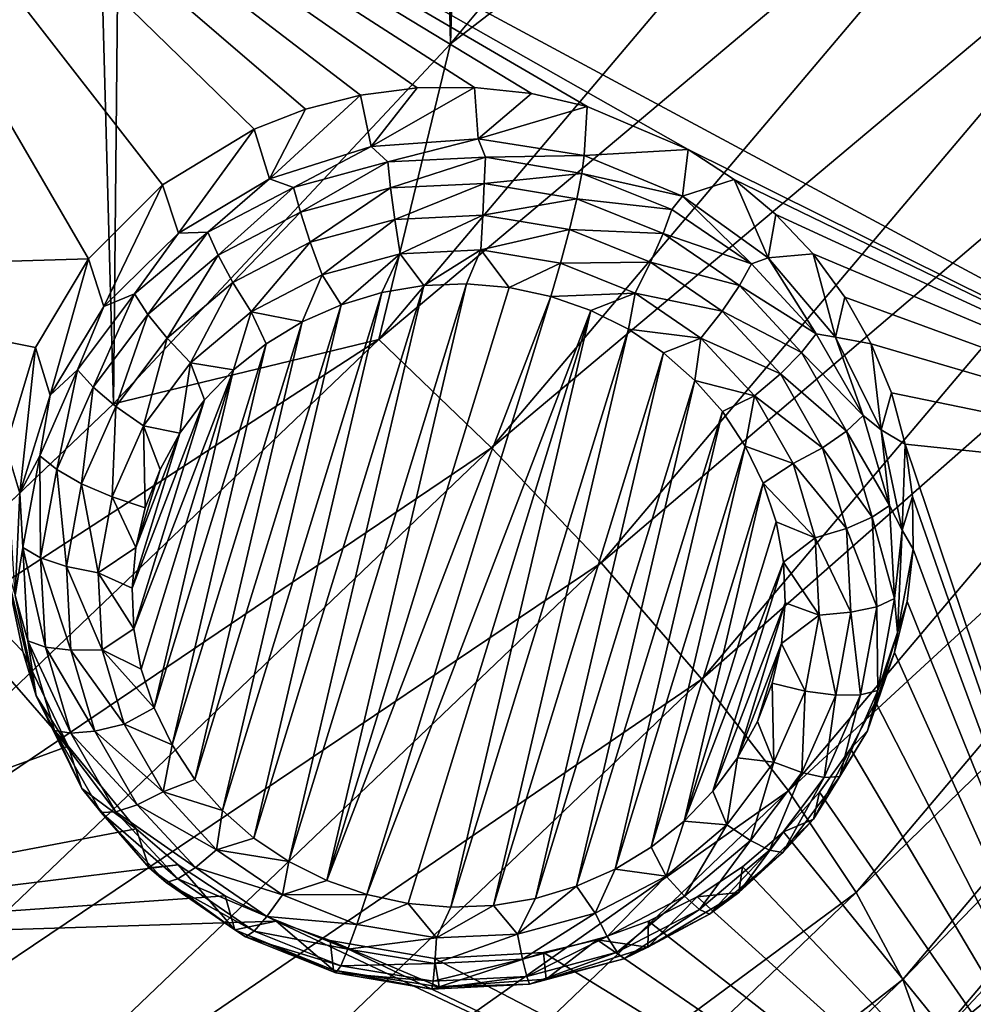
# Model space of a CAD drawing. Header units: metres. Extents: x -24 to 24, y -256 to 25.
# Tile 67 of 256: x 15.82 to 18.23, y -238.1 to -235.61. Entities that reach past the tile are written whole.
import ezdxf

# ---------------------------------------------------------------- set-up
doc = ezdxf.new("R2010")
doc.units = ezdxf.units.M
doc.layers.add('solid_DOMO_KURZ_SW0002', color=7, linetype='CONTINUOUS')

msp = doc.modelspace()

# ---------------------------------------------------------------- linework, layer by layer
at = {"layer": 'solid_DOMO_KURZ_SW0002'}
for points in [[(15.147501, -237.439484, 178.305847), (16.053637, -236.579071, 178.019119), (15.229733, -205.76004, 168.315994)], [(16.053637, -236.579071, 178.019119), (16.337048, -207.78183, 168.934372), (15.229733, -205.76004, 168.315994)], [(16.053637, -236.579071, 178.019119), (16.905228, -235.670044, 177.717178), (16.337048, -207.78183, 168.934372)], [(16.905228, -235.670044, 177.717178), (17.657206, -209.67189, 169.505798), (16.337048, -207.78183, 168.934372)], [(16.905228, -235.670044, 177.717178), (17.699282, -234.715561, 177.40123), (17.657206, -209.67189, 169.505798)], [(15.991036, -236.212753, 134.908157), (14.895958, -236.245026, 134.997742), (15.005379, -234.520035, 134.453857)], [(19.399998, -234.575851, 134.276413), (19.258553, -236.806015, 134.979584), (15.005379, -234.520035, 134.453857)], [(17.505505, -235.936859, 134.745834), (15.005379, -234.520035, 134.453857), (19.258553, -236.806015, 134.979584)], [(16.177513, -236.025681, 134.838852), (15.991036, -236.212753, 134.908157), (15.005379, -234.520035, 134.453857)], [(16.408915, -235.884857, 134.781631), (16.177513, -236.025681, 134.838852), (15.005379, -234.520035, 134.453857)], [(16.539225, -235.834564, 134.758743), (16.408915, -235.884857, 134.781631), (15.005379, -234.520035, 134.453857)], [(16.67746, -235.799469, 134.740417), (16.539225, -235.834564, 134.758743), (15.005379, -234.520035, 134.453857)], [(16.820604, -235.78093, 134.727325), (16.67746, -235.799469, 134.740417), (15.005379, -234.520035, 134.453857)], [(16.965403, -235.779572, 134.719849), (16.820604, -235.78093, 134.727325), (15.005379, -234.520035, 134.453857)], [(17.109484, -235.795425, 134.718124), (16.965403, -235.779572, 134.719849), (15.005379, -234.520035, 134.453857)], [(17.250528, -235.828201, 134.722183), (17.109484, -235.795425, 134.718124), (15.005379, -234.520035, 134.453857)], [(17.505505, -235.936859, 134.745834), (17.250528, -235.828201, 134.722183), (15.005379, -234.520035, 134.453857)], [(16.724209, -236.416275, 177.924393), (18.19964, -234.672256, 177.346359), (16.905228, -235.670044, 177.717178)], [(18.508881, -234.916245, 177.315689), (18.19964, -234.672256, 177.346359), (16.724209, -236.416275, 177.924393)], [(18.19964, -234.672256, 177.346359), (17.699282, -234.715561, 177.40123), (16.905228, -235.670044, 177.717178)], [(17.008389, -236.690002, 177.904022), (18.508881, -234.916245, 177.315689), (16.724209, -236.416275, 177.924393)], [(18.810358, -235.17749, 177.214951), (18.508881, -234.916245, 177.315689), (17.008389, -236.690002, 177.904022)], [(17.285435, -236.980377, 177.8134), (18.810358, -235.17749, 177.214951), (17.008389, -236.690002, 177.904022)], [(19.087759, -235.444321, 177.042145), (18.810358, -235.17749, 177.214951), (17.285435, -236.980377, 177.8134)], [(17.540354, -237.27417, 177.649933), (19.087759, -235.444321, 177.042145), (17.285435, -236.980377, 177.8134)], [(19.325565, -235.703293, 176.802414), (19.087759, -235.444321, 177.042145), (17.540354, -237.27417, 177.649933)], [(16.724209, -236.416275, 177.924393), (16.905228, -235.670044, 177.717178), (16.053637, -236.579071, 178.019119)], [(17.758888, -237.556412, 177.418274), (19.325565, -235.703293, 176.802414), (17.540354, -237.27417, 177.649933)], [(19.511738, -235.941299, 176.507889), (19.325565, -235.703293, 176.802414), (17.758888, -237.556412, 177.418274)], [(16.705082, -235.929306, 134.413605), (16.820604, -235.78093, 134.727325), (16.965403, -235.779572, 134.719849)], [(16.705082, -235.929306, 134.413605), (16.965403, -235.779572, 134.719849), (16.975239, -235.909454, 134.407349)], [(16.975239, -235.909454, 134.407349), (16.965403, -235.779572, 134.719849), (17.109484, -235.795425, 134.718124)], [(16.447758, -236.010239, 134.439133), (16.539225, -235.834564, 134.758743), (16.67746, -235.799469, 134.740417)], [(16.447758, -236.010239, 134.439133), (16.67746, -235.799469, 134.740417), (16.705082, -235.929306, 134.413605)], [(16.705082, -235.929306, 134.413605), (16.67746, -235.799469, 134.740417), (16.820604, -235.78093, 134.727325)], [(16.975239, -235.909454, 134.407349), (17.109484, -235.795425, 134.718124), (17.250528, -235.828201, 134.722183)], [(16.975239, -235.909454, 134.407349), (17.250528, -235.828201, 134.722183), (17.242525, -235.951843, 134.420715)], [(17.242525, -235.951843, 134.420715), (17.250528, -235.828201, 134.722183), (17.505505, -235.936859, 134.745834)], [(16.447758, -236.010239, 134.439133), (16.408915, -235.884857, 134.781631), (16.539225, -235.834564, 134.758743)], [(16.21822, -236.147552, 134.482422), (16.177513, -236.025681, 134.838852), (16.408915, -235.884857, 134.781631)], [(16.21822, -236.147552, 134.482422), (16.408915, -235.884857, 134.781631), (16.447758, -236.010239, 134.439133)], [(16.508875, -236.03215, 134.355621), (16.447758, -236.010239, 134.439133), (16.705082, -235.929306, 134.413605)], [(16.746616, -235.968079, 134.335419), (16.508875, -236.03215, 134.355621), (16.705082, -235.929306, 134.413605)], [(16.746616, -235.968079, 134.335419), (16.705082, -235.929306, 134.413605), (16.975239, -235.909454, 134.407349)], [(16.993347, -235.95607, 134.331619), (16.746616, -235.968079, 134.335419), (16.975239, -235.909454, 134.407349)], [(16.993347, -235.95607, 134.331619), (16.975239, -235.909454, 134.407349), (17.242525, -235.951843, 134.420715)], [(16.993347, -235.95607, 134.331619), (17.242525, -235.951843, 134.420715), (17.236692, -235.996719, 134.344437)], [(17.236692, -235.996719, 134.344437), (17.242525, -235.951843, 134.420715), (17.491409, -236.054001, 134.452927)], [(17.491409, -236.054001, 134.452927), (17.242525, -235.951843, 134.420715), (17.505505, -235.936859, 134.745834)], [(17.491409, -236.054001, 134.452927), (17.505505, -235.936859, 134.745834), (17.621483, -236.012344, 134.765137)], [(17.621483, -236.012344, 134.765137), (17.505505, -235.936859, 134.745834), (19.258553, -236.806015, 134.979584)], [(17.929974, -237.812851, 177.130142), (19.511738, -235.941299, 176.507889), (17.758888, -237.556412, 177.418274)], [(19.639681, -236.14772, 176.175644), (19.511738, -235.941299, 176.507889), (17.929974, -237.812851, 177.130142)], [(16.525909, -236.09494, 134.295212), (16.508875, -236.03215, 134.355621), (16.746616, -235.968079, 134.335419)], [(16.753939, -236.033478, 134.275848), (16.525909, -236.09494, 134.295212), (16.746616, -235.968079, 134.335419)], [(16.753939, -236.033478, 134.275848), (16.746616, -235.968079, 134.335419), (16.993347, -235.95607, 134.331619)], [(16.990589, -236.021957, 134.272217), (16.753939, -236.033478, 134.275848), (16.993347, -235.95607, 134.331619)], [(16.990589, -236.021957, 134.272217), (16.993347, -235.95607, 134.331619), (17.236692, -235.996719, 134.344437)], [(16.990589, -236.021957, 134.272217), (17.236692, -235.996719, 134.344437), (17.223995, -236.060959, 134.2845)], [(17.223995, -236.060959, 134.2845), (17.236692, -235.996719, 134.344437), (17.464453, -236.087997, 134.37323)], [(17.464453, -236.087997, 134.37323), (17.236692, -235.996719, 134.344437), (17.491409, -236.054001, 134.452927)], [(16.029806, -236.333267, 134.540985), (15.991036, -236.212753, 134.908157), (16.177513, -236.025681, 134.838852)], [(16.029806, -236.333267, 134.540985), (16.177513, -236.025681, 134.838852), (16.21822, -236.147552, 134.482422)], [(16.292044, -236.145065, 134.39122), (16.21822, -236.147552, 134.482422), (16.447758, -236.010239, 134.439133)], [(16.508875, -236.03215, 134.355621), (16.292044, -236.145065, 134.39122), (16.447758, -236.010239, 134.439133)], [(16.764578, -236.113129, 134.238098), (16.753939, -236.033478, 134.275848), (16.990589, -236.021957, 134.272217)], [(16.986586, -236.102325, 134.234695), (16.764578, -236.113129, 134.238098), (16.990589, -236.021957, 134.272217)], [(16.986586, -236.102325, 134.234695), (16.990589, -236.021957, 134.272217), (17.223995, -236.060959, 134.2845)], [(17.707426, -236.209991, 134.502106), (17.491409, -236.054001, 134.452927), (17.621483, -236.012344, 134.765137)], [(17.72715, -236.100449, 134.788956), (17.621483, -236.012344, 134.765137), (19.258553, -236.806015, 134.979584)], [(17.707426, -236.209991, 134.502106), (17.621483, -236.012344, 134.765137), (17.72715, -236.100449, 134.788956)], [(16.317936, -236.203247, 134.329361), (16.292044, -236.145065, 134.39122), (16.508875, -236.03215, 134.355621)], [(16.525909, -236.09494, 134.295212), (16.317936, -236.203247, 134.329361), (16.508875, -236.03215, 134.355621)], [(16.550657, -236.170776, 134.256271), (16.525909, -236.09494, 134.295212), (16.753939, -236.033478, 134.275848)], [(16.764578, -236.113129, 134.238098), (16.550657, -236.170776, 134.256271), (16.753939, -236.033478, 134.275848)], [(17.665207, -236.225311, 134.416519), (17.464453, -236.087997, 134.37323), (17.491409, -236.054001, 134.452927)], [(17.665207, -236.225311, 134.416519), (17.491409, -236.054001, 134.452927), (17.707426, -236.209991, 134.502106)], [(16.986586, -236.102325, 134.234695), (17.223995, -236.060959, 134.2845), (17.205549, -236.138901, 134.246231)], [(17.205549, -236.138901, 134.246231), (17.223995, -236.060959, 134.2845), (17.442451, -236.148499, 134.312103)], [(17.442451, -236.148499, 134.312103), (17.223995, -236.060959, 134.2845), (17.464453, -236.087997, 134.37323)], [(16.355553, -236.272385, 134.288315), (16.317936, -236.203247, 134.329361), (16.525909, -236.09494, 134.295212)], [(16.550657, -236.170776, 134.256271), (16.355553, -236.272385, 134.288315), (16.525909, -236.09494, 134.295212)], [(16.986586, -236.102325, 134.234695), (16.777601, -236.200027, 134.225494), (16.764578, -236.113129, 134.238098)], [(16.986586, -236.102325, 134.234695), (16.981684, -236.190094, 134.222351), (16.777601, -236.200027, 134.225494)], [(16.986586, -236.102325, 134.234695), (17.205549, -236.138901, 134.246231), (16.981684, -236.190094, 134.222351)], [(17.442451, -236.148499, 134.312103), (17.464453, -236.087997, 134.37323), (17.665207, -236.225311, 134.416519)], [(17.707426, -236.209991, 134.502106), (17.72715, -236.100449, 134.788956), (17.821018, -236.199875, 134.81691)], [(17.821018, -236.199875, 134.81691), (17.72715, -236.100449, 134.788956), (19.258553, -236.806015, 134.979584)], [(16.764578, -236.113129, 134.238098), (16.580954, -236.253021, 134.242203), (16.550657, -236.170776, 134.256271)], [(16.764578, -236.113129, 134.238098), (16.777601, -236.200027, 134.225494), (16.580954, -236.253021, 134.242203)], [(16.106995, -236.301163, 134.440445), (16.029806, -236.333267, 134.540985), (16.21822, -236.147552, 134.482422)], [(16.292044, -236.145065, 134.39122), (16.106995, -236.301163, 134.440445), (16.21822, -236.147552, 134.482422)], [(16.140446, -236.352966, 134.376572), (16.106995, -236.301163, 134.440445), (16.292044, -236.145065, 134.39122)], [(16.317936, -236.203247, 134.329361), (16.140446, -236.352966, 134.376572), (16.292044, -236.145065, 134.39122)], [(16.981684, -236.190094, 134.222351), (17.205549, -236.138901, 134.246231), (17.182966, -236.223724, 134.232956)], [(17.410488, -236.221024, 134.272125), (17.182966, -236.223724, 134.232956), (17.205549, -236.138901, 134.246231)], [(17.410488, -236.221024, 134.272125), (17.205549, -236.138901, 134.246231), (17.442451, -236.148499, 134.312103)], [(17.410488, -236.221024, 134.272125), (17.442451, -236.148499, 134.312103), (17.635004, -236.280212, 134.353638)], [(17.635004, -236.280212, 134.353638), (17.442451, -236.148499, 134.312103), (17.665207, -236.225311, 134.416519)], [(18.04755, -238.032181, 176.802368), (19.639681, -236.14772, 176.175644), (17.929974, -237.812851, 177.130142)], [(18.04755, -238.032181, 176.802368), (19.708853, -236.315872, 175.824722), (19.639681, -236.14772, 176.175644)], [(16.550657, -236.170776, 134.256271), (16.401602, -236.346436, 134.271652), (16.355553, -236.272385, 134.288315)], [(16.550657, -236.170776, 134.256271), (16.580954, -236.253021, 134.242203), (16.401602, -236.346436, 134.271652)], [(16.189045, -236.412842, 134.332596), (16.140446, -236.352966, 134.376572), (16.317936, -236.203247, 134.329361)], [(16.355553, -236.272385, 134.288315), (16.189045, -236.412842, 134.332596), (16.317936, -236.203247, 134.329361)], [(16.580954, -236.253021, 134.242203), (16.777601, -236.200027, 134.225494), (16.628639, -236.328629, 134.252365)], [(16.777601, -236.200027, 134.225494), (16.731693, -236.297897, 134.242676), (16.628639, -236.328629, 134.252365)], [(16.777601, -236.200027, 134.225494), (16.838057, -236.280258, 134.237122), (16.731693, -236.297897, 134.242676)], [(16.777601, -236.200027, 134.225494), (16.981684, -236.190094, 134.222351), (16.838057, -236.280258, 134.237122)], [(16.981684, -236.190094, 134.222351), (16.945948, -236.276031, 134.235794), (16.838057, -236.280258, 134.237122)], [(16.981684, -236.190094, 134.222351), (17.053474, -236.285263, 134.238693), (16.945948, -236.276031, 134.235794)], [(16.981684, -236.190094, 134.222351), (17.182966, -236.223724, 134.232956), (17.053474, -236.285263, 134.238693)], [(17.878021, -236.410767, 134.565414), (17.707426, -236.209991, 134.502106), (17.821018, -236.199875, 134.81691)], [(17.901718, -236.309235, 134.848526), (17.821018, -236.199875, 134.81691), (19.258553, -236.806015, 134.979584)], [(17.878021, -236.410767, 134.565414), (17.821018, -236.199875, 134.81691), (17.901718, -236.309235, 134.848526)], [(15.991036, -236.212753, 134.908157), (15.856816, -236.436874, 134.985672), (14.895958, -236.245026, 134.997742)], [(15.89347, -236.55658, 134.611389), (15.856816, -236.436874, 134.985672), (15.991036, -236.212753, 134.908157)], [(15.89347, -236.55658, 134.611389), (15.991036, -236.212753, 134.908157), (16.029806, -236.333267, 134.540985)], [(17.053474, -236.285263, 134.238693), (17.182966, -236.223724, 134.232956), (17.158327, -236.307663, 134.245758)], [(17.182966, -236.223724, 134.232956), (17.371357, -236.299225, 134.25676), (17.158327, -236.307663, 134.245758)], [(17.410488, -236.221024, 134.272125), (17.371357, -236.299225, 134.25676), (17.182966, -236.223724, 134.232956)], [(17.591125, -236.344589, 134.311081), (17.371357, -236.299225, 134.25676), (17.410488, -236.221024, 134.272125)], [(17.591125, -236.344589, 134.311081), (17.410488, -236.221024, 134.272125), (17.635004, -236.280212, 134.353638)], [(17.635004, -236.280212, 134.353638), (17.665207, -236.225311, 134.416519), (17.828886, -236.401794, 134.472168)], [(17.828886, -236.401794, 134.472168), (17.665207, -236.225311, 134.416519), (17.707426, -236.209991, 134.502106)], [(17.828886, -236.401794, 134.472168), (17.707426, -236.209991, 134.502106), (17.878021, -236.410767, 134.565414)], [(15.939133, -237.442917, 135.287277), (14.569321, -237.944855, 135.533691), (14.895958, -236.245026, 134.997742)], [(15.824371, -237.204163, 135.221893), (15.939133, -237.442917, 135.287277), (14.895958, -236.245026, 134.997742)], [(15.770954, -236.94751, 135.147293), (15.824371, -237.204163, 135.221893), (14.895958, -236.245026, 134.997742)], [(15.856816, -236.436874, 134.985672), (15.781907, -236.68663, 135.067017), (14.895958, -236.245026, 134.997742)], [(16.401602, -236.346436, 134.271652), (16.580954, -236.253021, 134.242203), (16.530676, -236.371933, 134.266022)], [(16.580954, -236.253021, 134.242203), (16.628639, -236.328629, 134.252365), (16.530676, -236.371933, 134.266022)], [(16.355553, -236.272385, 134.288315), (16.248539, -236.475555, 134.312363), (16.189045, -236.412842, 134.332596)], [(16.355553, -236.272385, 134.288315), (16.401602, -236.346436, 134.271652), (16.248539, -236.475555, 134.312363)], [(16.496807, -237.734848, 134.695755), (16.838057, -236.280258, 134.237122), (16.945948, -236.276031, 134.235794)], [(16.592499, -237.782532, 134.710785), (16.496807, -237.734848, 134.695755), (16.945948, -236.276031, 134.235794)], [(16.592499, -237.782532, 134.710785), (16.945948, -236.276031, 134.235794), (17.053474, -236.285263, 134.238693)], [(16.106995, -236.301163, 134.440445), (15.963008, -236.49263, 134.500809), (16.029806, -236.333267, 134.540985)], [(16.00234, -236.536606, 134.434479), (15.963008, -236.49263, 134.500809), (16.106995, -236.301163, 134.440445)], [(16.140446, -236.352966, 134.376572), (16.00234, -236.536606, 134.434479), (16.106995, -236.301163, 134.440445)], [(16.32896, -237.605988, 134.655121), (16.628639, -236.328629, 134.252365), (16.731693, -236.297897, 134.242676)], [(16.408443, -237.675659, 134.677094), (16.32896, -237.605988, 134.655121), (16.731693, -236.297897, 134.242676)], [(16.408443, -237.675659, 134.677094), (16.731693, -236.297897, 134.242676), (16.838057, -236.280258, 134.237122)], [(16.496807, -237.734848, 134.695755), (16.408443, -237.675659, 134.677094), (16.838057, -236.280258, 134.237122)], [(16.592499, -237.782532, 134.710785), (17.053474, -236.285263, 134.238693), (17.158327, -236.307663, 134.245758)], [(17.371357, -236.299225, 134.25676), (17.259239, -236.34288, 134.256866), (17.158327, -236.307663, 134.245758)], [(17.371357, -236.299225, 134.25676), (17.354933, -236.390564, 134.271896), (17.259239, -236.34288, 134.256866)], [(17.371357, -236.299225, 134.25676), (17.537411, -236.412811, 134.292572), (17.354933, -236.390564, 134.271896)], [(17.591125, -236.344589, 134.311081), (17.537411, -236.412811, 134.292572), (17.371357, -236.299225, 134.25676)], [(17.591125, -236.344589, 134.311081), (17.635004, -236.280212, 134.353638), (17.791998, -236.449493, 134.407013)], [(17.791998, -236.449493, 134.407013), (17.635004, -236.280212, 134.353638), (17.828886, -236.401794, 134.472168)], [(16.592499, -237.782532, 134.710785), (17.158327, -236.307663, 134.245758), (16.693411, -237.817749, 134.721893)], [(16.693411, -237.817749, 134.721893), (17.158327, -236.307663, 134.245758), (17.259239, -236.34288, 134.256866)], [(17.878021, -236.410767, 134.565414), (17.901718, -236.309235, 134.848526), (17.968079, -236.426926, 134.883286)], [(17.968079, -236.426926, 134.883286), (17.901718, -236.309235, 134.848526), (19.258553, -236.806015, 134.979584)], [(18.04755, -238.032181, 176.802368), (18.111115, -238.207626, 176.453964), (19.708853, -236.315872, 175.824722)], [(19.708853, -236.315872, 175.824722), (18.111115, -238.207626, 176.453964), (19.489481, -236.738586, 175.607086)], [(15.963008, -236.49263, 134.500809), (15.89347, -236.55658, 134.611389), (16.029806, -236.333267, 134.540985)], [(16.248539, -236.475555, 134.312363), (16.401602, -236.346436, 134.271652), (16.356619, -236.493073, 134.304214)], [(16.259687, -237.526993, 134.630219), (16.530676, -236.371933, 134.266022), (16.628639, -236.328629, 134.252365)], [(16.32896, -237.605988, 134.655121), (16.259687, -237.526993, 134.630219), (16.628639, -236.328629, 134.252365)], [(16.401602, -236.346436, 134.271652), (16.439476, -236.427063, 134.283401), (16.356619, -236.493073, 134.304214)], [(16.401602, -236.346436, 134.271652), (16.530676, -236.371933, 134.266022), (16.439476, -236.427063, 134.283401)], [(16.693411, -237.817749, 134.721893), (17.259239, -236.34288, 134.256866), (16.798264, -237.840149, 134.728958)], [(16.798264, -237.840149, 134.728958), (17.259239, -236.34288, 134.256866), (16.90579, -237.84938, 134.731873)], [(16.90579, -237.84938, 134.731873), (17.259239, -236.34288, 134.256866), (17.354933, -236.390564, 134.271896)], [(17.738405, -236.503387, 134.361145), (17.537411, -236.412811, 134.292572), (17.591125, -236.344589, 134.311081)], [(17.738405, -236.503387, 134.361145), (17.591125, -236.344589, 134.311081), (17.791998, -236.449493, 134.407013)], [(16.059486, -236.585129, 134.386917), (16.00234, -236.536606, 134.434479), (16.140446, -236.352966, 134.376572)], [(16.189045, -236.412842, 134.332596), (16.059486, -236.585129, 134.386917), (16.140446, -236.352966, 134.376572)], [(16.201822, -237.440048, 134.602798), (16.439476, -236.427063, 134.283401), (16.530676, -236.371933, 134.266022)], [(16.259687, -237.526993, 134.630219), (16.201822, -237.440048, 134.602798), (16.530676, -236.371933, 134.266022)], [(16.90579, -237.84938, 134.731873), (17.354933, -236.390564, 134.271896), (17.013683, -237.845154, 134.73053)], [(17.013683, -237.845154, 134.73053), (17.354933, -236.390564, 134.271896), (17.443295, -236.449753, 134.290558)], [(17.537411, -236.412811, 134.292572), (17.443295, -236.449753, 134.290558), (17.354933, -236.390564, 134.271896)], [(17.791998, -236.449493, 134.407013), (17.828886, -236.401794, 134.472168), (17.947285, -236.608597, 134.537369)], [(17.947285, -236.608597, 134.537369), (17.828886, -236.401794, 134.472168), (17.878021, -236.410767, 134.565414)], [(15.063476, -238.002655, 178.453384), (16.724209, -236.416275, 177.924393), (15.147501, -237.439484, 178.305847)], [(17.008389, -236.690002, 177.904022), (16.724209, -236.416275, 177.924393), (15.063476, -238.002655, 178.453384)], [(16.724209, -236.416275, 177.924393), (16.053637, -236.579071, 178.019119), (15.147501, -237.439484, 178.305847)], [(16.189045, -236.412842, 134.332596), (16.12944, -236.633911, 134.362289), (16.059486, -236.585129, 134.386917)], [(16.189045, -236.412842, 134.332596), (16.248539, -236.475555, 134.312363), (16.12944, -236.633911, 134.362289)], [(16.156355, -237.346649, 134.573349), (16.356619, -236.493073, 134.304214), (16.439476, -236.427063, 134.283401)], [(16.201822, -237.440048, 134.602798), (16.156355, -237.346649, 134.573349), (16.439476, -236.427063, 134.283401)], [(17.537411, -236.412811, 134.292572), (17.522778, -236.519424, 134.312531), (17.443295, -236.449753, 134.290558)], [(17.537411, -236.412811, 134.292572), (17.672798, -236.558777, 134.338608), (17.522778, -236.519424, 134.312531)], [(17.738405, -236.503387, 134.361145), (17.672798, -236.558777, 134.338608), (17.537411, -236.412811, 134.292572)], [(17.993282, -236.644638, 134.639145), (17.878021, -236.410767, 134.565414), (17.968079, -236.426926, 134.883286)], [(17.947285, -236.608597, 134.537369), (17.878021, -236.410767, 134.565414), (17.993282, -236.644638, 134.639145)], [(18.019123, -236.551224, 134.920609), (17.968079, -236.426926, 134.883286), (19.258553, -236.806015, 134.979584)], [(17.993282, -236.644638, 134.639145), (17.968079, -236.426926, 134.883286), (18.019123, -236.551224, 134.920609)], [(15.817133, -236.804535, 134.689575), (15.781907, -236.68663, 135.067017), (15.856816, -236.436874, 134.985672)], [(15.817133, -236.804535, 134.689575), (15.856816, -236.436874, 134.985672), (15.89347, -236.55658, 134.611389)], [(17.013683, -237.845154, 134.73053), (17.443295, -236.449753, 134.290558), (17.120045, -237.827515, 134.724976)], [(17.120045, -237.827515, 134.724976), (17.443295, -236.449753, 134.290558), (17.522778, -236.519424, 134.312531)], [(17.738405, -236.503387, 134.361145), (17.791998, -236.449493, 134.407013), (17.905561, -236.647842, 134.469543)], [(17.905561, -236.647842, 134.469543), (17.791998, -236.449493, 134.407013), (17.947285, -236.608597, 134.537369)], [(16.12944, -236.633911, 134.362289), (16.248539, -236.475555, 134.312363), (16.221376, -236.653076, 134.354675)], [(16.248539, -236.475555, 134.312363), (16.283497, -236.568848, 134.32811), (16.221376, -236.653076, 134.354675)], [(16.248539, -236.475555, 134.312363), (16.356619, -236.493073, 134.304214), (16.283497, -236.568848, 134.32811)], [(15.963008, -236.49263, 134.500809), (15.867303, -236.709854, 134.56929), (15.89347, -236.55658, 134.611389)], [(15.910545, -236.744965, 134.500168), (15.867303, -236.709854, 134.56929), (15.963008, -236.49263, 134.500809)], [(16.00234, -236.536606, 134.434479), (15.910545, -236.744965, 134.500168), (15.963008, -236.49263, 134.500809)], [(16.105511, -237.146942, 134.510391), (16.283497, -236.568848, 134.32811), (16.356619, -236.493073, 134.304214)], [(16.124069, -237.248398, 134.542374), (16.105511, -237.146942, 134.510391), (16.356619, -236.493073, 134.304214)], [(16.156355, -237.346649, 134.573349), (16.124069, -237.248398, 134.542374), (16.356619, -236.493073, 134.304214)], [(17.120045, -237.827515, 134.724976), (17.522778, -236.519424, 134.312531), (17.223099, -237.796783, 134.715286)], [(17.223099, -237.796783, 134.715286), (17.522778, -236.519424, 134.312531), (17.592051, -236.598419, 134.337433)], [(17.672798, -236.558777, 134.338608), (17.592051, -236.598419, 134.337433), (17.522778, -236.519424, 134.312531)], [(17.84494, -236.689468, 134.419815), (17.672798, -236.558777, 134.338608), (17.738405, -236.503387, 134.361145)], [(17.84494, -236.689468, 134.419815), (17.738405, -236.503387, 134.361145), (17.905561, -236.647842, 134.469543)], [(15.973371, -236.780579, 134.448547), (15.910545, -236.744965, 134.500168), (16.00234, -236.536606, 134.434479)], [(16.059486, -236.585129, 134.386917), (15.973371, -236.780579, 134.448547), (16.00234, -236.536606, 134.434479)], [(17.993282, -236.644638, 134.639145), (18.019123, -236.551224, 134.920609), (18.054115, -236.680328, 134.95993)], [(18.054115, -236.680328, 134.95993), (18.019123, -236.551224, 134.920609), (19.258553, -236.806015, 134.979584)], [(15.867303, -236.709854, 134.56929), (15.817133, -236.804535, 134.689575), (15.89347, -236.55658, 134.611389)], [(16.101002, -237.044052, 134.477951), (16.221376, -236.653076, 134.354675), (16.283497, -236.568848, 134.32811)], [(16.105511, -237.146942, 134.510391), (16.101002, -237.044052, 134.477951), (16.283497, -236.568848, 134.32811)], [(17.672798, -236.558777, 134.338608), (17.649916, -236.685364, 134.364853), (17.592051, -236.598419, 134.337433)], [(17.672798, -236.558777, 134.338608), (17.770733, -236.729828, 134.392532), (17.649916, -236.685364, 134.364853)], [(17.84494, -236.689468, 134.419815), (17.770733, -236.729828, 134.392532), (17.672798, -236.558777, 134.338608)], [(16.059486, -236.585129, 134.386917), (16.050278, -236.813583, 134.418945), (15.973371, -236.780579, 134.448547)], [(16.059486, -236.585129, 134.386917), (16.12944, -236.633911, 134.362289), (16.050278, -236.813583, 134.418945)], [(17.223099, -237.796783, 134.715286), (17.592051, -236.598419, 134.337433), (17.321062, -237.753479, 134.70163)], [(17.321062, -237.753479, 134.70163), (17.592051, -236.598419, 134.337433), (17.649916, -236.685364, 134.364853)], [(17.905561, -236.647842, 134.469543), (17.947285, -236.608597, 134.537369), (18.014465, -236.835327, 134.608856)], [(18.014465, -236.835327, 134.608856), (17.947285, -236.608597, 134.537369), (17.993282, -236.644638, 134.639145)], [(16.050278, -236.813583, 134.418945), (16.12944, -236.633911, 134.362289), (16.134192, -236.841003, 134.413925)], [(16.12944, -236.633911, 134.362289), (16.221376, -236.653076, 134.354675), (16.171328, -236.744308, 134.383438)], [(16.12944, -236.633911, 134.362289), (16.171328, -236.744308, 134.383438), (16.134192, -236.841003, 134.413925)], [(17.84494, -236.689468, 134.419815), (17.905561, -236.647842, 134.469543), (17.969997, -236.865311, 134.538116)], [(17.969997, -236.865311, 134.538116), (17.905561, -236.647842, 134.469543), (18.014465, -236.835327, 134.608856)], [(18.046507, -236.89801, 134.71904), (17.993282, -236.644638, 134.639145), (18.054115, -236.680328, 134.95993)], [(18.014465, -236.835327, 134.608856), (17.993282, -236.644638, 134.639145), (18.046507, -236.89801, 134.71904)], [(16.101002, -237.044052, 134.477951), (16.110615, -236.941498, 134.445618), (16.221376, -236.653076, 134.354675)], [(16.110615, -236.941498, 134.445618), (16.171328, -236.744308, 134.383438), (16.221376, -236.653076, 134.354675)], [(15.319446, -238.303421, 178.44252), (17.008389, -236.690002, 177.904022), (15.063476, -238.002655, 178.453384)], [(17.285435, -236.980377, 177.8134), (17.008389, -236.690002, 177.904022), (15.319446, -238.303421, 178.44252)], [(15.805231, -237.062698, 134.770966), (15.781907, -236.68663, 135.067017), (15.817133, -236.804535, 134.689575)], [(17.321062, -237.753479, 134.70163), (17.649916, -236.685364, 134.364853), (17.412262, -237.698349, 134.68425)], [(17.412262, -237.698349, 134.68425), (17.649916, -236.685364, 134.364853), (17.695383, -236.778763, 134.394302)], [(17.770733, -236.729828, 134.392532), (17.695383, -236.778763, 134.394302), (17.649916, -236.685364, 134.364853)], [(17.90539, -236.893478, 134.484146), (17.770733, -236.729828, 134.392532), (17.84494, -236.689468, 134.419815)], [(17.90539, -236.893478, 134.484146), (17.84494, -236.689468, 134.419815), (17.969997, -236.865311, 134.538116)], [(18.046507, -236.89801, 134.71904), (18.054115, -236.680328, 134.95993), (18.072552, -236.812393, 135.00061)], [(18.054115, -236.680328, 134.95993), (19.258553, -236.806015, 134.979584), (18.836275, -239.003677, 135.672501)], [(18.072552, -236.812393, 135.00061), (18.054115, -236.680328, 134.95993), (18.836275, -239.003677, 135.672501)], [(15.867303, -236.709854, 134.56929), (15.824679, -236.94194, 134.642471), (15.817133, -236.804535, 134.689575)], [(15.869662, -236.96756, 134.570358), (15.824679, -236.94194, 134.642471), (15.867303, -236.709854, 134.56929)], [(15.910545, -236.744965, 134.500168), (15.869662, -236.96756, 134.570358), (15.867303, -236.709854, 134.56929)], [(15.935017, -236.98941, 134.514389), (15.869662, -236.96756, 134.570358), (15.910545, -236.744965, 134.500168)], [(15.973371, -236.780579, 134.448547), (15.935017, -236.98941, 134.514389), (15.910545, -236.744965, 134.500168)], [(16.110615, -236.941498, 134.445618), (16.134192, -236.841003, 134.413925), (16.171328, -236.744308, 134.383438)], [(17.770733, -236.729828, 134.392532), (17.8263, -236.917374, 134.451675), (17.695383, -236.778763, 134.394302)], [(17.90539, -236.893478, 134.484146), (17.8263, -236.917374, 134.451675), (17.770733, -236.729828, 134.392532)], [(18.111115, -238.207626, 176.453964), (18.613226, -237.792648, 175.954407), (19.489481, -236.738586, 175.607086)], [(15.973371, -236.780579, 134.448547), (16.01502, -237.005554, 134.479477), (15.935017, -236.98941, 134.514389)], [(15.973371, -236.780579, 134.448547), (16.050278, -236.813583, 134.418945), (16.01502, -237.005554, 134.479477)], [(17.412262, -237.698349, 134.68425), (17.695383, -236.778763, 134.394302), (17.495121, -237.632339, 134.663437)], [(17.495121, -237.632339, 134.663437), (17.695383, -236.778763, 134.394302), (17.727669, -236.877014, 134.425278)], [(17.8263, -236.917374, 134.451675), (17.727669, -236.877014, 134.425278), (17.695383, -236.778763, 134.394302)], [(15.824679, -236.94194, 134.642471), (15.805231, -237.062698, 134.770966), (15.817133, -236.804535, 134.689575)], [(16.01502, -237.005554, 134.479477), (16.050278, -236.813583, 134.418945), (16.110615, -236.941498, 134.445618)], [(16.050278, -236.813583, 134.418945), (16.134192, -236.841003, 134.413925), (16.110615, -236.941498, 134.445618)], [(18.046507, -236.89801, 134.71904), (18.072552, -236.812393, 135.00061), (18.074163, -236.94548, 135.042053)], [(18.074163, -236.94548, 135.042053), (18.072552, -236.812393, 135.00061), (18.836275, -239.003677, 135.672501)], [(17.969997, -236.865311, 134.538116), (18.014465, -236.835327, 134.608856), (18.02706, -237.070648, 134.683044)], [(18.02706, -237.070648, 134.683044), (18.014465, -236.835327, 134.608856), (18.046507, -236.89801, 134.71904)], [(17.90539, -236.893478, 134.484146), (17.969997, -236.865311, 134.538116), (17.982077, -237.091019, 134.609283)], [(17.982077, -237.091019, 134.609283), (17.969997, -236.865311, 134.538116), (18.02706, -237.070648, 134.683044)], [(17.495121, -237.632339, 134.663437), (17.727669, -236.877014, 134.425278), (17.746229, -236.97847, 134.45726)], [(17.8263, -236.917374, 134.451675), (17.746229, -236.97847, 134.45726), (17.727669, -236.877014, 134.425278)], [(17.916721, -237.105225, 134.550903), (17.8263, -236.917374, 134.451675), (17.90539, -236.893478, 134.484146)], [(17.916721, -237.105225, 134.550903), (17.90539, -236.893478, 134.484146), (17.982077, -237.091019, 134.609283)], [(18.02706, -237.070648, 134.683044), (18.046507, -236.89801, 134.71904), (18.034605, -237.156174, 134.800446)], [(18.034605, -237.156174, 134.800446), (18.046507, -236.89801, 134.71904), (18.074163, -236.94548, 135.042053)], [(17.8263, -236.917374, 134.451675), (17.836718, -237.112015, 134.513031), (17.746229, -236.97847, 134.45726)], [(17.916721, -237.105225, 134.550903), (17.836718, -237.112015, 134.513031), (17.8263, -236.917374, 134.451675)], [(15.858458, -237.316086, 134.850861), (15.824371, -237.204163, 135.221893), (15.770954, -236.94751, 135.147293)], [(15.858458, -237.316086, 134.850861), (15.770954, -236.94751, 135.147293), (15.805231, -237.062698, 134.770966)], [(15.824679, -236.94194, 134.642471), (15.837274, -237.177246, 134.71666), (15.805231, -237.062698, 134.770966)], [(15.881742, -237.193253, 134.641525), (15.837274, -237.177246, 134.71666), (15.824679, -236.94194, 134.642471)], [(15.869662, -236.96756, 134.570358), (15.881742, -237.193253, 134.641525), (15.824679, -236.94194, 134.642471)], [(16.01502, -237.005554, 134.479477), (16.110615, -236.941498, 134.445618), (16.101002, -237.044052, 134.477951)], [(18.034605, -237.156174, 134.800446), (18.074163, -236.94548, 135.042053), (18.058929, -237.077667, 135.083603)], [(18.058929, -237.077667, 135.083603), (18.074163, -236.94548, 135.042053), (18.836275, -239.003677, 135.672501)], [(15.946349, -237.201141, 134.581146), (15.881742, -237.193253, 134.641525), (15.869662, -236.96756, 134.570358)], [(15.935017, -236.98941, 134.514389), (15.946349, -237.201141, 134.581146), (15.869662, -236.96756, 134.570358)], [(15.56899, -238.62027, 178.361191), (17.285435, -236.980377, 177.8134), (15.319446, -238.303421, 178.44252)], [(17.540354, -237.27417, 177.649933), (17.285435, -236.980377, 177.8134), (15.56899, -238.62027, 178.361191)], [(15.935017, -236.98941, 134.514389), (16.01502, -237.005554, 134.479477), (16.025438, -237.200195, 134.540833)], [(15.935017, -236.98941, 134.514389), (16.025438, -237.200195, 134.540833), (15.946349, -237.201141, 134.581146)], [(17.495121, -237.632339, 134.663437), (17.746229, -236.97847, 134.45726), (17.568243, -237.556564, 134.639542)], [(17.568243, -237.556564, 134.639542), (17.746229, -236.97847, 134.45726), (17.750738, -237.08136, 134.4897)], [(17.836718, -237.112015, 134.513031), (17.750738, -237.08136, 134.4897), (17.746229, -236.97847, 134.45726)], [(16.01502, -237.005554, 134.479477), (16.101002, -237.044052, 134.477951), (16.105511, -237.146942, 134.510391)], [(16.025438, -237.200195, 134.540833), (16.01502, -237.005554, 134.479477), (16.105511, -237.146942, 134.510391)], [(15.837274, -237.177246, 134.71666), (15.858458, -237.316086, 134.850861), (15.805231, -237.062698, 134.770966)], [(17.982077, -237.091019, 134.609283), (18.02706, -237.070648, 134.683044), (17.984436, -237.302719, 134.756226)], [(17.984436, -237.302719, 134.756226), (18.02706, -237.070648, 134.683044), (18.034605, -237.156174, 134.800446)], [(17.568243, -237.556564, 134.639542), (17.750738, -237.08136, 134.4897), (17.630362, -237.472336, 134.612976)], [(17.630362, -237.472336, 134.612976), (17.750738, -237.08136, 134.4897), (17.741123, -237.183914, 134.522049)], [(17.836718, -237.112015, 134.513031), (17.741123, -237.183914, 134.522049), (17.750738, -237.08136, 134.4897)], [(17.916721, -237.105225, 134.550903), (17.982077, -237.091019, 134.609283), (17.941195, -237.313614, 134.679459)], [(17.941195, -237.313614, 134.679459), (17.982077, -237.091019, 134.609283), (17.984436, -237.302719, 134.756226)], [(18.027073, -237.206985, 135.12468), (18.058929, -237.077667, 135.083603), (18.836275, -239.003677, 135.672501)], [(18.034605, -237.156174, 134.800446), (18.058929, -237.077667, 135.083603), (18.027073, -237.206985, 135.12468)], [(17.836718, -237.112015, 134.513031), (17.80146, -237.303986, 134.573563), (17.741123, -237.183914, 134.522049)], [(17.878368, -237.314041, 134.616745), (17.80146, -237.303986, 134.573563), (17.836718, -237.112015, 134.513031)], [(17.878368, -237.314041, 134.616745), (17.836718, -237.112015, 134.513031), (17.916721, -237.105225, 134.550903)], [(17.878368, -237.314041, 134.616745), (17.916721, -237.105225, 134.550903), (17.941195, -237.313614, 134.679459)], [(16.025438, -237.200195, 134.540833), (16.105511, -237.146942, 134.510391), (16.124069, -237.248398, 134.542374)], [(17.958269, -237.404129, 134.878616), (18.034605, -237.156174, 134.800446), (18.027073, -237.206985, 135.12468)], [(17.984436, -237.302719, 134.756226), (18.034605, -237.156174, 134.800446), (17.958269, -237.404129, 134.878616)], [(15.837274, -237.177246, 134.71666), (15.904454, -237.403976, 134.788147), (15.858458, -237.316086, 134.850861)], [(15.946178, -237.410736, 134.710083), (15.904454, -237.403976, 134.788147), (15.837274, -237.177246, 134.71666)], [(15.881742, -237.193253, 134.641525), (15.946178, -237.410736, 134.710083), (15.837274, -237.177246, 134.71666)], [(16.006798, -237.405151, 134.645477), (15.946178, -237.410736, 134.710083), (15.881742, -237.193253, 134.641525)], [(15.946349, -237.201141, 134.581146), (16.006798, -237.405151, 134.645477), (15.881742, -237.193253, 134.641525)], [(17.630362, -237.472336, 134.612976), (17.741123, -237.183914, 134.522049), (17.680412, -237.381104, 134.584213)], [(17.680412, -237.381104, 134.584213), (17.741123, -237.183914, 134.522049), (17.717546, -237.284409, 134.553726)], [(17.80146, -237.303986, 134.573563), (17.717546, -237.284409, 134.553726), (17.741123, -237.183914, 134.522049)], [(15.858458, -237.316086, 134.850861), (15.939133, -237.442917, 135.287277), (15.824371, -237.204163, 135.221893)], [(15.946349, -237.201141, 134.581146), (16.025438, -237.200195, 134.540833), (16.081007, -237.387741, 134.599976)], [(15.946349, -237.201141, 134.581146), (16.081007, -237.387741, 134.599976), (16.006798, -237.405151, 134.645477)], [(16.025438, -237.200195, 134.540833), (16.124069, -237.248398, 134.542374), (16.156355, -237.346649, 134.573349)], [(16.081007, -237.387741, 134.599976), (16.025438, -237.200195, 134.540833), (16.156355, -237.346649, 134.573349)], [(17.958269, -237.404129, 134.878616), (18.027073, -237.206985, 135.12468), (17.979061, -237.331589, 135.164688)], [(17.979061, -237.331589, 135.164688), (18.027073, -237.206985, 135.12468), (18.836275, -239.003677, 135.672501)], [(15.798605, -238.938568, 178.206329), (17.540354, -237.27417, 177.649933), (15.56899, -238.62027, 178.361191)], [(17.758888, -237.556412, 177.418274), (17.540354, -237.27417, 177.649933), (15.798605, -238.938568, 178.206329)], [(17.7223, -237.483658, 134.630219), (17.680412, -237.381104, 134.584213), (17.717546, -237.284409, 134.553726)], [(17.80146, -237.303986, 134.573563), (17.7223, -237.483658, 134.630219), (17.717546, -237.284409, 134.553726)], [(15.973717, -237.549957, 134.924591), (15.939133, -237.442917, 135.287277), (15.858458, -237.316086, 134.850861)], [(15.904454, -237.403976, 134.788147), (15.973717, -237.549957, 134.924591), (15.858458, -237.316086, 134.850861)], [(17.792253, -237.509506, 134.678375), (17.7223, -237.483658, 134.630219), (17.80146, -237.303986, 134.573563)], [(17.792253, -237.509506, 134.678375), (17.80146, -237.303986, 134.573563), (17.878368, -237.314041, 134.616745)], [(17.792253, -237.509506, 134.678375), (17.878368, -237.314041, 134.616745), (17.849398, -237.521957, 134.745163)], [(17.849398, -237.521957, 134.745163), (17.941195, -237.313614, 134.679459), (17.888731, -237.519943, 134.824722)], [(17.878368, -237.314041, 134.616745), (17.941195, -237.313614, 134.679459), (17.849398, -237.521957, 134.745163)], [(17.888731, -237.519943, 134.824722), (17.984436, -237.302719, 134.756226), (17.958269, -237.404129, 134.878616)], [(17.941195, -237.313614, 134.679459), (17.984436, -237.302719, 134.756226), (17.888731, -237.519943, 134.824722)], [(16.081007, -237.387741, 134.599976), (16.156355, -237.346649, 134.573349), (16.201822, -237.440048, 134.602798)], [(17.915585, -237.449646, 135.203064), (17.979061, -237.331589, 135.164688), (18.836275, -239.003677, 135.672501)], [(17.958269, -237.404129, 134.878616), (17.979061, -237.331589, 135.164688), (17.915585, -237.449646, 135.203064)], [(16.006798, -237.405151, 134.645477), (16.081007, -237.387741, 134.599976), (16.17894, -237.558792, 134.6539)], [(16.17894, -237.558792, 134.6539), (16.081007, -237.387741, 134.599976), (16.201822, -237.440048, 134.602798)], [(17.7223, -237.483658, 134.630219), (17.630362, -237.472336, 134.612976), (17.680412, -237.381104, 134.584213)], [(15.904454, -237.403976, 134.788147), (16.022854, -237.610779, 134.853363), (15.973717, -237.549957, 134.924591)], [(16.05974, -237.609085, 134.772629), (16.022854, -237.610779, 134.853363), (15.904454, -237.403976, 134.788147)], [(15.946178, -237.410736, 134.710083), (16.05974, -237.609085, 134.772629), (15.904454, -237.403976, 134.788147)], [(16.006798, -237.405151, 134.645477), (16.113335, -237.591232, 134.704147), (15.946178, -237.410736, 134.710083)], [(16.113335, -237.591232, 134.704147), (16.05974, -237.609085, 134.772629), (15.946178, -237.410736, 134.710083)], [(16.006798, -237.405151, 134.645477), (16.17894, -237.558792, 134.6539), (16.113335, -237.591232, 134.704147)], [(17.821932, -237.627441, 134.949036), (17.958269, -237.404129, 134.878616), (17.915585, -237.449646, 135.203064)], [(17.888731, -237.519943, 134.824722), (17.958269, -237.404129, 134.878616), (17.821932, -237.627441, 134.949036)], [(15.939133, -237.442917, 135.287277), (16.111023, -237.652267, 135.340744), (14.569321, -237.944855, 135.533691)], [(15.973717, -237.549957, 134.924591), (16.111023, -237.652267, 135.340744), (15.939133, -237.442917, 135.287277)], [(16.17894, -237.558792, 134.6539), (16.201822, -237.440048, 134.602798), (16.259687, -237.526993, 134.630219)], [(17.821932, -237.627441, 134.949036), (17.915585, -237.449646, 135.203064), (17.837566, -237.559402, 135.239273)], [(17.837566, -237.559402, 135.239273), (17.915585, -237.449646, 135.203064), (18.836275, -239.003677, 135.672501)], [(17.603201, -237.642029, 134.680145), (17.568243, -237.556564, 134.639542), (17.630362, -237.472336, 134.612976)], [(17.7223, -237.483658, 134.630219), (17.603201, -237.642029, 134.680145), (17.630362, -237.472336, 134.612976)], [(17.662693, -237.681778, 134.732697), (17.603201, -237.642029, 134.680145), (17.7223, -237.483658, 134.630219)], [(17.662693, -237.681778, 134.732697), (17.7223, -237.483658, 134.630219), (17.792253, -237.509506, 134.678375)], [(17.662693, -237.681778, 134.732697), (17.792253, -237.509506, 134.678375), (17.711292, -237.705597, 134.803055)], [(17.792253, -237.509506, 134.678375), (17.849398, -237.521957, 134.745163), (17.711292, -237.705597, 134.803055)], [(17.744743, -237.711411, 134.885086), (17.888731, -237.519943, 134.824722), (17.821932, -237.627441, 134.949036)], [(17.849398, -237.521957, 134.745163), (17.888731, -237.519943, 134.824722), (17.744743, -237.711411, 134.885086)], [(16.17894, -237.558792, 134.6539), (16.259687, -237.526993, 134.630219), (16.32896, -237.605988, 134.655121)], [(17.711292, -237.705597, 134.803055), (17.849398, -237.521957, 134.745163), (17.744743, -237.711411, 134.885086)], [(15.995446, -239.241974, 177.982086), (17.758888, -237.556412, 177.418274), (15.798605, -238.938568, 178.206329)], [(16.144312, -237.750717, 134.9879), (16.111023, -237.652267, 135.340744), (15.973717, -237.549957, 134.924591)], [(16.022854, -237.610779, 134.853363), (16.144312, -237.750717, 134.9879), (15.973717, -237.549957, 134.924591)], [(17.929974, -237.812851, 177.130142), (17.758888, -237.556412, 177.418274), (15.995446, -239.241974, 177.982086)], [(16.113335, -237.591232, 134.704147), (16.17894, -237.558792, 134.6539), (16.314327, -237.704773, 134.699936)], [(16.314327, -237.704773, 134.699936), (16.17894, -237.558792, 134.6539), (16.32896, -237.605988, 134.655121)], [(17.603201, -237.642029, 134.680145), (17.495121, -237.632339, 134.663437), (17.568243, -237.556564, 134.639542)], [(17.746151, -237.659256, 135.272827), (17.837566, -237.559402, 135.239273), (18.836275, -239.003677, 135.672501)], [(17.821932, -237.627441, 134.949036), (17.837566, -237.559402, 135.239273), (17.746151, -237.659256, 135.272827)], [(16.113335, -237.591232, 134.704147), (16.260614, -237.750031, 134.754211), (16.05974, -237.609085, 134.772629)], [(16.113335, -237.591232, 134.704147), (16.314327, -237.704773, 134.699936), (16.260614, -237.750031, 134.754211)], [(16.05974, -237.609085, 134.772629), (16.216734, -237.778366, 134.826004), (16.022854, -237.610779, 134.853363)], [(16.022854, -237.610779, 134.853363), (16.186533, -237.787262, 134.908997), (16.144312, -237.750717, 134.9879)], [(16.216734, -237.778366, 134.826004), (16.186533, -237.787262, 134.908997), (16.022854, -237.610779, 134.853363)], [(16.260614, -237.750031, 134.754211), (16.216734, -237.778366, 134.826004), (16.05974, -237.609085, 134.772629)], [(16.314327, -237.704773, 134.699936), (16.32896, -237.605988, 134.655121), (16.408443, -237.675659, 134.677094)], [(17.450138, -237.771149, 134.720856), (17.412262, -237.698349, 134.68425), (17.495121, -237.632339, 134.663437)], [(17.603201, -237.642029, 134.680145), (17.450138, -237.771149, 134.720856), (17.495121, -237.632339, 134.663437)], [(17.496185, -237.822235, 134.776978), (17.450138, -237.771149, 134.720856), (17.603201, -237.642029, 134.680145)], [(17.496185, -237.822235, 134.776978), (17.603201, -237.642029, 134.680145), (17.662693, -237.681778, 134.732697)], [(17.63352, -237.813156, 135.007584), (17.821932, -237.627441, 134.949036), (17.746151, -237.659256, 135.272827)], [(17.744743, -237.711411, 134.885086), (17.821932, -237.627441, 134.949036), (17.63352, -237.813156, 135.007584)], [(16.111023, -237.652267, 135.340744), (16.217098, -237.742508, 135.362244), (14.569321, -237.944855, 135.533691)], [(16.144312, -237.750717, 134.9879), (16.217098, -237.742508, 135.362244), (16.111023, -237.652267, 135.340744)], [(17.63352, -237.813156, 135.007584), (17.746151, -237.659256, 135.272827), (17.642672, -237.747711, 135.303299)], [(17.642672, -237.747711, 135.303299), (17.746151, -237.659256, 135.272827), (18.836275, -239.003677, 135.672501)], [(16.314327, -237.704773, 134.699936), (16.408443, -237.675659, 134.677094), (16.496807, -237.734848, 134.695755)], [(17.496185, -237.822235, 134.776978), (17.662693, -237.681778, 134.732697), (17.533804, -237.855331, 134.850266)], [(17.662693, -237.681778, 134.732697), (17.711292, -237.705597, 134.803055), (17.533804, -237.855331, 134.850266)], [(16.260614, -237.750031, 134.754211), (16.314327, -237.704773, 134.699936), (16.480381, -237.818359, 134.735748)], [(16.480381, -237.818359, 134.735748), (16.314327, -237.704773, 134.699936), (16.496807, -237.734848, 134.695755)], [(17.450138, -237.771149, 134.720856), (17.321062, -237.753479, 134.70163), (17.412262, -237.698349, 134.68425)], [(17.533804, -237.855331, 134.850266), (17.711292, -237.705597, 134.803055), (17.559694, -237.867508, 134.934311)], [(17.711292, -237.705597, 134.803055), (17.744743, -237.711411, 134.885086), (17.559694, -237.867508, 134.934311)], [(17.559694, -237.867508, 134.934311), (17.744743, -237.711411, 134.885086), (17.63352, -237.813156, 135.007584)], [(16.217098, -237.742508, 135.362244), (16.335623, -237.820953, 135.379776), (14.569321, -237.944855, 135.533691)], [(16.360329, -237.906708, 135.037079), (16.217098, -237.742508, 135.362244), (16.144312, -237.750717, 134.9879)], [(16.360329, -237.906708, 135.037079), (16.335623, -237.820953, 135.379776), (16.217098, -237.742508, 135.362244)], [(16.480381, -237.818359, 134.735748), (16.496807, -237.734848, 134.695755), (16.592499, -237.782532, 134.710785)], [(16.186533, -237.787262, 134.908997), (16.360329, -237.906708, 135.037079), (16.144312, -237.750717, 134.9879)], [(16.260614, -237.750031, 134.754211), (16.441252, -237.873596, 134.793167), (16.216734, -237.778366, 134.826004)], [(16.260614, -237.750031, 134.754211), (16.480381, -237.818359, 134.735748), (16.441252, -237.873596, 134.793167)], [(17.270786, -237.864548, 134.750305), (17.223099, -237.796783, 134.715286), (17.321062, -237.753479, 134.70163)], [(17.450138, -237.771149, 134.720856), (17.270786, -237.864548, 134.750305), (17.321062, -237.753479, 134.70163)], [(17.52862, -237.823486, 135.330292), (17.642672, -237.747711, 135.303299), (18.836275, -239.003677, 135.672501)], [(17.63352, -237.813156, 135.007584), (17.642672, -237.747711, 135.303299), (17.52862, -237.823486, 135.330292)], [(16.216734, -237.778366, 134.826004), (16.409286, -237.910065, 134.867523), (16.186533, -237.787262, 134.908997)], [(16.186533, -237.787262, 134.908997), (16.387287, -237.924591, 134.952301), (16.360329, -237.906708, 135.037079)], [(16.409286, -237.910065, 134.867523), (16.387287, -237.924591, 134.952301), (16.186533, -237.787262, 134.908997)], [(16.441252, -237.873596, 134.793167), (16.409286, -237.910065, 134.867523), (16.216734, -237.778366, 134.826004)], [(16.480381, -237.818359, 134.735748), (16.592499, -237.782532, 134.710785), (16.693411, -237.817749, 134.721893)], [(17.301081, -237.923843, 134.809021), (17.270786, -237.864548, 134.750305), (17.450138, -237.771149, 134.720856)], [(17.301081, -237.923843, 134.809021), (17.450138, -237.771149, 134.720856), (17.496185, -237.822235, 134.776978)], [(18.613226, -237.792648, 175.954407), (17.673832, -238.796249, 176.286133), (19.254427, -246.308563, 144.734161)], [(18.111115, -238.207626, 176.453964), (17.673832, -238.796249, 176.286133), (18.613226, -237.792648, 175.954407)], [(16.149548, -239.515167, 177.699814), (17.929974, -237.812851, 177.130142), (15.995446, -239.241974, 177.982086)], [(18.04755, -238.032181, 176.802368), (17.929974, -237.812851, 177.130142), (16.149548, -239.515167, 177.699814)], [(16.441252, -237.873596, 134.793167), (16.480381, -237.818359, 134.735748), (16.668772, -237.89386, 134.759552)], [(16.480381, -237.818359, 134.735748), (16.693411, -237.817749, 134.721893), (16.668772, -237.89386, 134.759552)], [(16.668772, -237.89386, 134.759552), (16.693411, -237.817749, 134.721893), (16.798264, -237.840149, 134.728958)], [(17.074139, -237.917542, 134.767014), (17.120045, -237.827515, 134.724976), (17.223099, -237.796783, 134.715286)], [(17.270786, -237.864548, 134.750305), (17.074139, -237.917542, 134.767014), (17.223099, -237.796783, 134.715286)], [(17.40398, -237.95047, 135.050888), (17.63352, -237.813156, 135.007584), (17.52862, -237.823486, 135.330292)], [(17.559694, -237.867508, 134.934311), (17.63352, -237.813156, 135.007584), (17.40398, -237.95047, 135.050888)], [(16.335623, -237.820953, 135.379776), (16.464527, -237.885437, 135.392838), (14.569321, -237.944855, 135.533691)], [(16.360329, -237.906708, 135.037079), (16.464527, -237.885437, 135.392838), (16.335623, -237.820953, 135.379776)], [(16.870056, -237.927475, 134.770157), (16.668772, -237.89386, 134.759552), (16.798264, -237.840149, 134.728958)], [(16.870056, -237.927475, 134.770157), (16.798264, -237.840149, 134.728958), (16.90579, -237.84938, 134.731873)], [(17.074139, -237.917542, 134.767014), (17.013683, -237.845154, 134.73053), (17.120045, -237.827515, 134.724976)], [(17.301081, -237.923843, 134.809021), (17.496185, -237.822235, 134.776978), (17.325829, -237.963638, 134.884415)], [(17.496185, -237.822235, 134.776978), (17.533804, -237.855331, 134.850266), (17.325829, -237.963638, 134.884415)], [(17.40398, -237.95047, 135.050888), (17.52862, -237.823486, 135.330292), (17.405657, -237.885422, 135.35347)], [(17.405657, -237.885422, 135.35347), (17.52862, -237.823486, 135.330292), (18.836275, -239.003677, 135.672501)], [(16.870056, -237.927475, 134.770157), (16.90579, -237.84938, 134.731873), (17.013683, -237.845154, 134.73053)], [(17.074139, -237.917542, 134.767014), (16.870056, -237.927475, 134.770157), (17.013683, -237.845154, 134.73053)], [(17.087162, -237.981491, 134.827194), (17.074139, -237.917542, 134.767014), (17.270786, -237.864548, 134.750305)], [(17.087162, -237.981491, 134.827194), (17.270786, -237.864548, 134.750305), (17.301081, -237.923843, 134.809021)], [(17.325829, -237.963638, 134.884415), (17.533804, -237.855331, 134.850266), (17.342863, -237.980423, 134.96991)], [(17.533804, -237.855331, 134.850266), (17.559694, -237.867508, 134.934311), (17.342863, -237.980423, 134.96991)], [(17.342863, -237.980423, 134.96991), (17.559694, -237.867508, 134.934311), (17.40398, -237.95047, 135.050888)], [(16.464527, -237.885437, 135.392838), (18.836275, -239.003677, 135.672501), (14.569321, -237.944855, 135.533691)], [(16.360329, -237.906708, 135.037079), (16.609213, -238.008881, 135.06929), (16.464527, -237.885437, 135.392838)], [(16.441252, -237.873596, 134.793167), (16.646191, -237.955734, 134.819061), (16.409286, -237.910065, 134.867523)], [(16.441252, -237.873596, 134.793167), (16.668772, -237.89386, 134.759552), (16.646191, -237.955734, 134.819061)], [(16.464527, -237.885437, 135.392838), (16.600861, -237.934097, 135.401062), (18.836275, -239.003677, 135.672501)], [(16.609213, -238.008881, 135.06929), (16.600861, -237.934097, 135.401062), (16.464527, -237.885437, 135.392838)], [(16.646191, -237.955734, 134.819061), (16.668772, -237.89386, 134.759552), (16.870056, -237.927475, 134.770157)], [(17.275621, -237.932587, 135.372543), (17.405657, -237.885422, 135.35347), (18.836275, -239.003677, 135.672501)], [(17.40398, -237.95047, 135.050888), (17.405657, -237.885422, 135.35347), (17.275621, -237.932587, 135.372543)], [(16.360329, -237.906708, 135.037079), (16.615046, -238.015854, 134.981079), (16.609213, -238.008881, 135.06929)], [(16.387287, -237.924591, 134.952301), (16.615046, -238.015854, 134.981079), (16.360329, -237.906708, 135.037079)], [(16.409286, -237.910065, 134.867523), (16.627743, -237.99762, 134.895126), (16.387287, -237.924591, 134.952301)], [(16.409286, -237.910065, 134.867523), (16.646191, -237.955734, 134.819061), (16.627743, -237.99762, 134.895126)], [(16.865154, -237.99231, 134.830597), (16.870056, -237.927475, 134.770157), (17.074139, -237.917542, 134.767014)], [(16.865154, -237.99231, 134.830597), (17.074139, -237.917542, 134.767014), (17.087162, -237.981491, 134.827194)], [(16.387287, -237.924591, 134.952301), (16.627743, -237.99762, 134.895126), (16.615046, -238.015854, 134.981079)], [(16.864458, -237.979645, 135.403137), (18.836275, -239.003677, 135.672501), (16.600861, -237.934097, 135.401062)], [(16.876501, -238.051254, 135.082657), (16.864458, -237.979645, 135.403137), (16.600861, -237.934097, 135.401062)], [(16.609213, -238.008881, 135.06929), (16.876501, -238.051254, 135.082657), (16.600861, -237.934097, 135.401062)], [(16.865154, -237.99231, 134.830597), (16.646191, -237.955734, 134.819061), (16.870056, -237.927475, 134.770157)], [(17.087162, -237.981491, 134.827194), (17.301081, -237.923843, 134.809021), (17.097799, -238.025085, 134.903793)], [(17.301081, -237.923843, 134.809021), (17.325829, -237.963638, 134.884415), (17.097799, -238.025085, 134.903793)], [(17.140282, -237.964279, 135.387299), (17.275621, -237.932587, 135.372543), (18.836275, -239.003677, 135.672501)], [(17.146656, -238.031403, 135.076401), (17.275621, -237.932587, 135.372543), (17.140282, -237.964279, 135.387299)], [(17.146656, -238.031403, 135.076401), (17.40398, -237.95047, 135.050888), (17.275621, -237.932587, 135.372543)], [(18.836275, -239.003677, 135.672501), (18.13933, -241.136749, 136.345062), (14.569321, -237.944855, 135.533691)], [(15.917135, -240.288544, 136.141525), (14.569321, -237.944855, 135.533691), (18.13933, -241.136749, 136.345062)], [(15.917135, -240.288544, 136.141525), (15.777203, -240.25087, 136.136688), (14.569321, -237.944855, 135.533691)], [(16.865154, -237.99231, 134.830597), (16.627743, -237.99762, 134.895126), (16.646191, -237.955734, 134.819061)], [(16.864458, -237.979645, 135.403137), (17.140282, -237.964279, 135.387299), (18.836275, -239.003677, 135.672501)], [(16.876501, -238.051254, 135.082657), (17.140282, -237.964279, 135.387299), (16.864458, -237.979645, 135.403137)], [(16.876501, -238.051254, 135.082657), (17.146656, -238.031403, 135.076401), (17.140282, -237.964279, 135.387299)], [(17.097799, -238.025085, 134.903793), (17.325829, -237.963638, 134.884415), (17.105122, -238.044495, 134.990112)], [(17.325829, -237.963638, 134.884415), (17.342863, -237.980423, 134.96991), (17.105122, -238.044495, 134.990112)], [(17.342863, -237.980423, 134.96991), (17.40398, -237.95047, 135.050888), (17.146656, -238.031403, 135.076401)], [(16.865154, -237.99231, 134.830597), (16.861149, -238.036606, 134.907425), (16.627743, -237.99762, 134.895126)], [(17.087162, -237.981491, 134.827194), (17.097799, -238.025085, 134.903793), (16.861149, -238.036606, 134.907425)], [(16.865154, -237.99231, 134.830597), (17.087162, -237.981491, 134.827194), (16.861149, -238.036606, 134.907425)], [(17.105122, -238.044495, 134.990112), (17.342863, -237.980423, 134.96991), (17.146656, -238.031403, 135.076401)], [(16.858393, -238.056519, 134.993896), (16.876501, -238.051254, 135.082657), (16.609213, -238.008881, 135.06929)], [(16.615046, -238.015854, 134.981079), (16.858393, -238.056519, 134.993896), (16.609213, -238.008881, 135.06929)], [(16.861149, -238.036606, 134.907425), (16.615046, -238.015854, 134.981079), (16.627743, -237.99762, 134.895126)], [(16.861149, -238.036606, 134.907425), (16.858393, -238.056519, 134.993896), (16.615046, -238.015854, 134.981079)], [(16.255453, -239.746231, 177.37616), (18.04755, -238.032181, 176.802368), (16.149548, -239.515167, 177.699814)], [(16.255453, -239.746231, 177.37616), (18.111115, -238.207626, 176.453964), (18.04755, -238.032181, 176.802368)], [(17.097799, -238.025085, 134.903793), (17.105122, -238.044495, 134.990112), (16.858393, -238.056519, 134.993896)], [(16.861149, -238.036606, 134.907425), (17.097799, -238.025085, 134.903793), (16.858393, -238.056519, 134.993896)], [(17.105122, -238.044495, 134.990112), (17.146656, -238.031403, 135.076401), (16.876501, -238.051254, 135.082657)], [(16.858393, -238.056519, 134.993896), (17.105122, -238.044495, 134.990112), (16.876501, -238.051254, 135.082657)]]:
    msp.add_3dface(points, dxfattribs=at)

doc.saveas('drawing.dxf')
